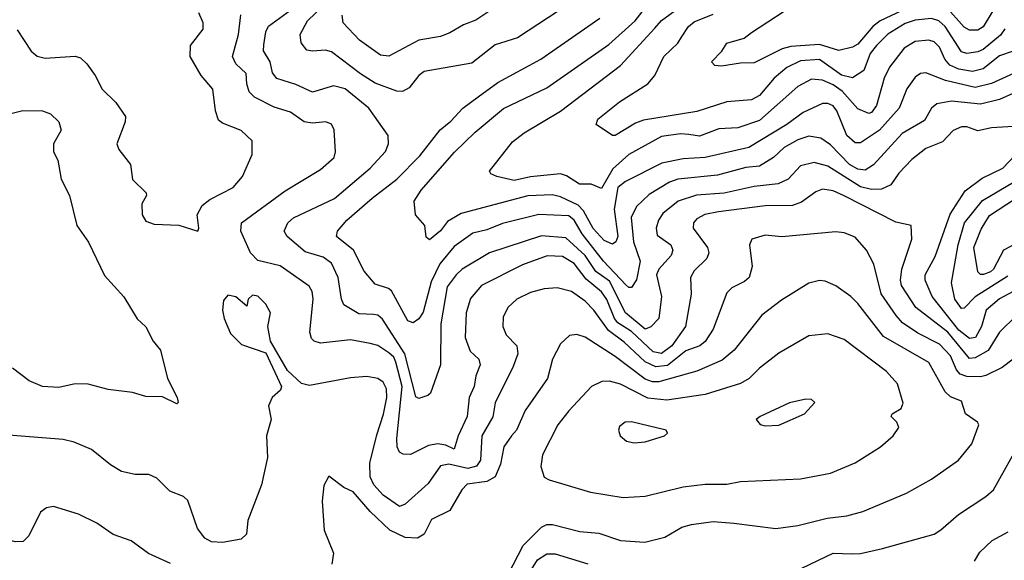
# Model space of a CAD drawing. Extents: x 1308313 to 1441400, y 959662 to 1036319.
# Tile 242 of 256: x 1328942 to 1332552, y 1024859 to 1026839. Entities that reach past the tile are written whole.
import ezdxf

# ---------------------------------------------------------------- set-up
doc = ezdxf.new("R2010")
doc.units = 0

msp = doc.modelspace()

# ---------------------------------------------------------------- linework, layer by layer
at = {"layer": '0CON10XD'}
for points in [[(1332653.4, 1026673.4), (1332505, 1026605.5), (1332445, 1026591.3), (1332337, 1026617), (1332265, 1026644.6), (1332245, 1026642.7), (1332225, 1026628.5), (1332195, 1026586.7), (1332166.4, 1026515), (1332095, 1026434.8), (1332025, 1026387.9), (1332005, 1026388.6), (1331975.2, 1026415), (1331938.1, 1026505), (1331925, 1026523.3), (1331905, 1026532.6), (1331885, 1026532.9), (1331815, 1026499.4), (1331755, 1026454.8), (1331615, 1026371.3), (1331455.8, 1026334.2), (1331375, 1026329.8), (1331295.9, 1026314.1), (1331162.9, 1026247.1), (1331135.2, 1026224.8), (1331121.4, 1026145), (1331134.8, 1026045), (1331127.7, 1026025), (1331115, 1026016.8), (1331085, 1026030.5), (1331045, 1026074.3), (1331009.1, 1026139.1), (1330990.2, 1026160.2), (1330925, 1026190.7), (1330895, 1026197.8), (1330805, 1026194.2), (1330561, 1026129), (1330510.5, 1026099.5), (1330484.4, 1026065.6), (1330445, 1026032.9), (1330432.9, 1026042.9), (1330427.1, 1026085), (1330393.1, 1026125), (1330388.9, 1026175), (1330413.8, 1026215), (1330535.9, 1026354.1), (1330612.2, 1026427.8), (1330716, 1026514), (1330875, 1026589.7), (1331101.6, 1026748.4), (1331198.2, 1026835), (1331282.9, 1026945)], [(1332545, 1026931.6), (1332475, 1026813.1), (1332455, 1026800.5), (1332425, 1026801.1), (1332405, 1026812.5), (1332335, 1026889.8)], [(1330955, 1026896.2), (1330767.6, 1026772.4), (1330685, 1026746.9), (1330599.3, 1026680.7), (1330425, 1026649.6), (1330405.2, 1026634.8), (1330370.6, 1026589.4), (1330345, 1026576), (1330325, 1026577.3), (1330245, 1026606.8), (1330191.5, 1026641.5), (1330085, 1026721.6), (1330062.7, 1026727.3), (1330015, 1026723.5), (1329995, 1026728.1), (1329973.6, 1026755), (1329970, 1026785), (1329997.4, 1026835), (1330057.1, 1026892.9)], [(1332585, 1026723.9), (1332535, 1026707.2), (1332475, 1026658.8), (1332435, 1026649.1), (1332385, 1026657.6), (1332353, 1026673), (1332334.7, 1026694.7), (1332315, 1026738.2), (1332295, 1026757.9), (1332275, 1026763.8), (1332225, 1026759.5), (1332185, 1026735.4), (1332130.7, 1026665), (1332111.6, 1026625), (1332083.2, 1026525), (1332065, 1026499.1), (1332055, 1026496.2), (1332015, 1026512.8), (1331957.6, 1026577.7), (1331925, 1026601.2), (1331885, 1026617.7), (1331845, 1026621.6), (1331795, 1026594.1), (1331655, 1026469.7), (1331575, 1026443.8), (1331505, 1026439.5), (1331435, 1026412.9), (1331395, 1026418.6), (1331365, 1026421.6), (1331295, 1026411.7), (1331175, 1026345.2), (1331116.7, 1026293.3), (1331075, 1026221.5), (1331037, 1026237), (1330995, 1026236.9), (1330947.3, 1026267.3), (1330925, 1026274.3), (1330815, 1026263.5), (1330755, 1026250), (1330691.2, 1026265), (1330670, 1026275), (1330664.4, 1026284.4), (1330748.3, 1026391.7), (1330791.9, 1026425), (1330925, 1026504.6), (1331145, 1026671.2), (1331271.2, 1026808.8), (1331295, 1026836.8), (1331408.7, 1026921.3)], [(1332175, 1026872.1), (1332097.3, 1026835), (1332070.2, 1026815), (1332015, 1026749.5), (1331995, 1026738.7), (1331945, 1026726.4), (1331875, 1026749.1), (1331769.2, 1026740.8), (1331737.8, 1026732.2), (1331635, 1026680.9), (1331585, 1026680.6), (1331515, 1026669.4), (1331491.2, 1026671.2), (1331478.1, 1026685), (1331516.2, 1026723.8), (1331535, 1026753.5), (1331597.9, 1026772.1), (1331625, 1026792.4), (1331805, 1026909.8)], [(1329595, 1026064), (1329599.2, 1026075), (1329592.9, 1026125), (1329611.2, 1026158.8), (1329638.9, 1026181.1), (1329725, 1026224.5), (1329759.4, 1026265), (1329794.3, 1026345), (1329794.2, 1026395), (1329753.9, 1026433.9), (1329685, 1026460), (1329671.2, 1026471.2), (1329660, 1026505), (1329650.4, 1026585), (1329607.3, 1026635), (1329567.1, 1026705), (1329568.2, 1026745), (1329614.4, 1026805), (1329615, 1026827.5), (1329598.8, 1026865)], [(1332596.7, 1025755), (1332534.8, 1025695), (1332493.1, 1025626.9), (1332445, 1025600.3), (1332425, 1025598), (1332345, 1025695.1), (1332228.1, 1025785), (1332174.8, 1025865), (1332171, 1025885), (1332176.5, 1025925), (1332212.9, 1026035), (1332211.2, 1026085), (1332155, 1026097.3), (1331965.5, 1026194.5), (1331925, 1026212.5), (1331885, 1026218), (1331860.8, 1026209.2), (1331808.7, 1026171.3), (1331775, 1026158.8), (1331675, 1026157.7), (1331504.2, 1026135.8), (1331454.2, 1026125.8), (1331425, 1026109.2), (1331412.9, 1026095), (1331411.8, 1026075), (1331463.9, 1026005), (1331469.2, 1025985), (1331460.9, 1025965), (1331415, 1025919.5), (1331401.5, 1025895), (1331404.1, 1025834.1), (1331383.2, 1025715), (1331332.5, 1025645), (1331295, 1025616.7), (1331265, 1025621.9), (1331185, 1025696.7), (1331135, 1025728.8), (1331122.6, 1025745), (1331095, 1025814.2), (1331075, 1025842.8), (1331019.3, 1025889.3), (1330975, 1025946), (1330932.3, 1025972.3), (1330876.3, 1025973.7), (1330785, 1025940.9), (1330635.4, 1025865), (1330595, 1025817.5), (1330579.4, 1025765), (1330575.8, 1025675), (1330593.2, 1025625), (1330625.5, 1025595), (1330630.7, 1025575), (1330614.7, 1025535), (1330608.4, 1025495), (1330589.8, 1025455), (1330582.5, 1025385), (1330549.8, 1025315), (1330535, 1025265.7), (1330505, 1025280.4), (1330474.7, 1025285.3), (1330440.4, 1025279.6), (1330375, 1025246.9), (1330347.5, 1025247.5), (1330334.7, 1025254.7), (1330326.6, 1025275), (1330324.8, 1025304.8), (1330343.8, 1025495), (1330321.6, 1025585), (1330313.5, 1025603.5), (1330295, 1025619.4), (1330255, 1025645.7), (1330226.7, 1025653.3), (1330155, 1025666.6), (1330045, 1025654.5), (1330021.5, 1025661.5), (1330011.9, 1025671.9), (1330006.2, 1025695), (1330018.2, 1025815), (1330013.8, 1025843.8), (1330003.4, 1025863.4), (1329897, 1025937), (1329815, 1025957.5), (1329788.2, 1025985), (1329753.2, 1026065), (1329755.5, 1026095), (1329915, 1026212.7), (1330045, 1026290.9), (1330094.5, 1026335), (1330100.5, 1026355), (1330095.4, 1026435.4), (1330085, 1026457.1), (1330065, 1026465.4), (1330015, 1026460.6), (1329985, 1026465.3), (1329935, 1026500.6), (1329875, 1026519.5), (1329803.5, 1026555), (1329783.2, 1026575), (1329775.3, 1026605), (1329772.3, 1026642.2), (1329735, 1026677.3), (1329721.8, 1026705), (1329744.8, 1026785), (1329753.2, 1026856.8)], [(1332605, 1026449.2), (1332505, 1026442.7), (1332455, 1026431.8), (1332415, 1026446.8), (1332395, 1026447.3), (1332365, 1026433.5), (1332325, 1026391.8), (1332265, 1026367.5), (1332213.3, 1026326.7), (1332165, 1026277.3), (1332135.5, 1026234.5), (1332101.3, 1026218.7), (1332065, 1026217.7), (1332025, 1026227.5), (1331905, 1026302.2), (1331855, 1026315.7), (1331805, 1026304), (1331759.3, 1026255), (1331722.5, 1026237.5), (1331635, 1026228), (1331525, 1026204.2), (1331423.4, 1026196.6), (1331356.4, 1026175), (1331300.2, 1026129.8), (1331284.2, 1026105), (1331275.8, 1026075), (1331279.9, 1026049.9), (1331330, 1026015), (1331337.3, 1025995), (1331330.8, 1025975), (1331285.9, 1025925), (1331276.9, 1025905), (1331295.8, 1025825.8), (1331285.7, 1025744.3), (1331256.1, 1025713.9), (1331235, 1025706.1), (1331163.3, 1025765), (1331105, 1025880.8), (1331055, 1025916.7), (1331014.9, 1025975), (1330945, 1026040.6), (1330855, 1026048.1), (1330665, 1025985.7), (1330563.9, 1025925), (1330541.8, 1025905), (1330509.9, 1025860.1), (1330485.6, 1025725.6), (1330484.6, 1025575), (1330448.7, 1025471.3), (1330438, 1025462), (1330405, 1025451.9), (1330395, 1025458), (1330354.4, 1025615), (1330271.8, 1025741.8), (1330255, 1025757), (1330239.4, 1025759.4), (1330185, 1025762), (1330130.5, 1025795), (1330121.3, 1025815), (1330109.8, 1025895), (1330085, 1025946.8), (1330055, 1025969.3), (1329988.5, 1025988.5), (1329922.7, 1026045), (1329912.1, 1026065), (1329925.4, 1026095), (1329946.3, 1026113.7), (1330095.8, 1026184.2), (1330226.9, 1026295), (1330283, 1026357), (1330294.5, 1026385), (1330292.9, 1026415), (1330222.5, 1026515), (1330135, 1026585.7), (1330093.1, 1026596.9), (1330015, 1026573.4), (1329955, 1026601.6), (1329885, 1026624), (1329868.8, 1026645), (1329860.7, 1026685), (1329835.8, 1026725), (1329837.2, 1026747.2), (1329844.7, 1026795), (1329854.1, 1026815.9), (1329935, 1026874.7)], [(1330673.5, 1026876.5), (1330615, 1026837.6), (1330569.2, 1026820.8), (1330519, 1026791), (1330485, 1026778.4), (1330405, 1026764.7), (1330295, 1026706.2), (1330265, 1026709.2), (1330188.2, 1026765), (1330128.4, 1026828.4), (1330124.3, 1026855.7)], [(1332554.6, 1026805.4), (1332537.6, 1026782.4), (1332475, 1026730.5), (1332455, 1026722), (1332415, 1026716.1), (1332395, 1026721.9), (1332335, 1026814), (1332312.7, 1026835), (1332285, 1026843.3), (1332225, 1026837.2), (1332188.8, 1026825), (1332125, 1026786.2), (1332084.1, 1026745), (1332060.8, 1026715), (1332037, 1026653), (1331995, 1026626.3), (1331955, 1026635.8), (1331875, 1026693.5), (1331805, 1026688.2), (1331755, 1026664), (1331708.9, 1026625), (1331655, 1026561.8), (1331625, 1026546), (1331535, 1026538.8), (1331425, 1026503), (1331229.3, 1026470.7), (1331200.1, 1026459.9), (1331125, 1026415.6), (1331115.6, 1026415.6), (1331055.7, 1026455), (1331061.5, 1026475), (1331141.8, 1026538.2), (1331245.4, 1026605), (1331271.1, 1026635), (1331303.8, 1026705), (1331355, 1026753.3), (1331369.1, 1026775), (1331393.8, 1026815), (1331415, 1026831.2), (1331485, 1026859.1)], [(1332595, 1026574.4), (1332535, 1026547.6), (1332465, 1026530), (1332359, 1026541), (1332305, 1026531.2), (1332284.8, 1026515.2), (1332259.4, 1026470.6), (1332177.4, 1026422.6), (1332072.3, 1026307.7), (1332041.9, 1026288.1), (1332015, 1026291.5), (1331985, 1026308.8), (1331915, 1026380.7), (1331879.4, 1026405), (1331835, 1026412.5), (1331795, 1026399.7), (1331745, 1026370.7), (1331706, 1026334), (1331655, 1026303), (1331605, 1026298.4), (1331500.7, 1026269.3), (1331355, 1026255.2), (1331325, 1026244), (1331250.5, 1026199.5), (1331203.4, 1026155), (1331184.3, 1026115), (1331192.2, 1026025), (1331216.7, 1025955), (1331203.8, 1025886.2), (1331185, 1025857.8), (1331175, 1025858.2), (1331165, 1025867.5), (1331082.9, 1025955), (1331004.3, 1026055), (1330975, 1026104.3), (1330955, 1026120.6), (1330845, 1026125.6), (1330712.6, 1026092.6), (1330655, 1026069), (1330603, 1026057), (1330535, 1026007.9), (1330482.2, 1025945), (1330450.9, 1025879.1), (1330421.9, 1025768.1), (1330405, 1025743.9), (1330385, 1025728.5), (1330365, 1025735.8), (1330305, 1025845.5), (1330294.8, 1025854.7), (1330245, 1025870.6), (1330205, 1025917.5), (1330166.2, 1025995), (1330103.3, 1026045), (1330106.7, 1026065), (1330141.8, 1026105), (1330234, 1026186), (1330324.8, 1026255.2), (1330409.6, 1026340.4), (1330483.8, 1026436.2), (1330522.6, 1026467.4), (1330566.2, 1026515), (1330622.8, 1026557.2), (1330695, 1026608.8), (1330853.3, 1026695), (1331069.4, 1026845)], [(1328932.4, 1026802.4), (1328984.5, 1026724.5), (1329005.6, 1026705.6), (1329035, 1026698.1), (1329145.4, 1026705.4), (1329165, 1026699.4), (1329187.9, 1026677.9), (1329218.9, 1026635), (1329244.4, 1026585), (1329295, 1026535.7), (1329330, 1026485), (1329329.1, 1026465), (1329297.8, 1026385), (1329305, 1026364), (1329348.7, 1026308.7), (1329355, 1026253.3), (1329405.6, 1026205), (1329407.5, 1026195), (1329389.2, 1026165), (1329391.4, 1026125), (1329405, 1026100.8), (1329435, 1026090.8), (1329525, 1026086.9), (1329595, 1026064)], [(1328845, 1026480), (1328953.8, 1026506.2), (1329025, 1026505.6), (1329055, 1026494.4), (1329085.6, 1026465), (1329094.2, 1026435), (1329065.7, 1026385), (1329065.6, 1026355.6), (1329081.2, 1026325), (1329094.3, 1026255), (1329124.4, 1026195), (1329151.4, 1026085), (1329194.7, 1026024.7), (1329252.4, 1025902.4), (1329324.3, 1025824.3), (1329372.9, 1025742.9), (1329405, 1025714), (1329431.2, 1025661.2), (1329458.6, 1025628.6), (1329483.8, 1025525), (1329519.2, 1025455), (1329523, 1025437), (1329518.3, 1025431.7), (1329465, 1025457.5), (1329405, 1025458.8), (1329355, 1025473.8), (1329265.9, 1025484.1), (1329193.6, 1025503.6), (1329145, 1025505.6), (1329085, 1025492.2), (1329025, 1025495.7), (1328976.3, 1025516.3), (1328915, 1025563.1)], [(1332651.1, 1025878.9), (1332535, 1025816.2), (1332485.3, 1025775), (1332468.8, 1025715), (1332446.9, 1025675), (1332425, 1025671.8), (1332385, 1025701.8), (1332287.3, 1025825), (1332262.4, 1025885), (1332261.8, 1025905), (1332298.1, 1025971.9), (1332353.7, 1026126.3), (1332408.2, 1026211.8), (1332471.3, 1026258.7), (1332547.2, 1026295), (1332613.1, 1026365)], [(1332565, 1025899.2), (1332445.9, 1025824.1), (1332405, 1025781.9), (1332395, 1025780.8), (1332371.3, 1025815), (1332358.9, 1025875), (1332383.3, 1026015), (1332406.7, 1026095), (1332472.7, 1026177.3), (1332586.1, 1026243.9)], [(1332605, 1026023.7), (1332549.4, 1025995), (1332512.2, 1025925), (1332501.8, 1025915), (1332476.2, 1025906.2), (1332465, 1025906.4), (1332454.7, 1025915), (1332439.9, 1026005), (1332467.8, 1026072.2), (1332498.2, 1026121.8), (1332625.2, 1026205)], [(1332584.2, 1025595.8), (1332544.5, 1025565), (1332485, 1025535.2), (1332465, 1025531.2), (1332415, 1025532.4), (1332390.2, 1025540.2), (1332376.4, 1025556.4), (1332355, 1025607.4), (1332315, 1025650.2), (1332235, 1025691.2), (1332179.3, 1025729.3), (1332155.4, 1025755.4), (1332100.2, 1025835), (1332073.5, 1025943.5), (1332046.4, 1025995), (1332005, 1026042.9), (1331965, 1026058.5), (1331935, 1026062.3), (1331736.7, 1026043.3), (1331675, 1026050), (1331626, 1026035), (1331617.8, 1026015), (1331627.1, 1025935), (1331616.7, 1025895), (1331599.9, 1025880.1), (1331553.1, 1025856.9), (1331535, 1025838.6), (1331484.7, 1025705), (1331455, 1025660.7), (1331435.2, 1025644.8), (1331385, 1025625.6), (1331317.4, 1025572.6), (1331275, 1025567.7), (1331235.6, 1025585.6), (1331158, 1025658), (1331101.2, 1025701.2), (1331047.1, 1025775), (1331015, 1025807.6), (1330965, 1025844), (1330912.6, 1025857.4), (1330865, 1025853.4), (1330815, 1025839.6), (1330764.3, 1025815), (1330731.5, 1025785), (1330715, 1025750), (1330712.9, 1025715), (1330725.5, 1025685), (1330764.8, 1025644.8), (1330768.1, 1025615), (1330751.3, 1025568.7), (1330684.8, 1025435.2), (1330676.2, 1025383.8), (1330636.8, 1025315), (1330631.2, 1025225), (1330616.6, 1025203.4), (1330585, 1025195.3), (1330515, 1025210.3), (1330485, 1025205.2), (1330440.2, 1025139.8), (1330355, 1025063.8), (1330335, 1025055.4), (1330275, 1025097.1), (1330240.5, 1025135), (1330227, 1025165), (1330225.7, 1025215), (1330251.3, 1025318.7), (1330276.2, 1025393.8), (1330288.2, 1025455), (1330287.5, 1025487.5), (1330275, 1025510.9), (1330255, 1025524.6), (1330215, 1025532.3), (1330155, 1025527.3), (1330005, 1025498.9), (1329975, 1025506), (1329923.6, 1025553.6), (1329861.4, 1025661.4), (1329852, 1025715), (1329861.9, 1025765), (1329845, 1025797.1), (1329815, 1025826.9), (1329795, 1025830), (1329780, 1025815), (1329775, 1025790), (1329735, 1025824), (1329705, 1025830), (1329689.5, 1025810.5), (1329686, 1025775), (1329692, 1025745), (1329715, 1025690), (1329755, 1025648.8), (1329845, 1025618.8), (1329902.5, 1025495), (1329897.9, 1025482.1), (1329868, 1025455), (1329854.3, 1025425), (1329864.3, 1025375), (1329847.5, 1025315), (1329850, 1025235), (1329829.1, 1025135), (1329778.6, 1025005), (1329773.8, 1024955), (1329754.1, 1024935.9), (1329685.7, 1024924.3), (1329645, 1024925.8), (1329620.2, 1024940.2), (1329594.4, 1024975), (1329557.9, 1025077.9), (1329542.7, 1025092.7), (1329492.4, 1025112.4), (1329445, 1025160), (1329415, 1025172.9), (1329365, 1025173.3), (1329315, 1025184.6), (1329275, 1025208.2), (1329205, 1025264.4), (1329141.3, 1025291.3), (1329100.9, 1025300.9), (1328870.9, 1025319.1)], [(1331988.9, 1025825), (1331934, 1025864), (1331895, 1025881.1), (1331875, 1025883.3), (1331835, 1025874.4), (1331735, 1025811.8), (1331663.4, 1025756.6), (1331561.4, 1025628.6), (1331518.1, 1025591.9), (1331425, 1025551.9), (1331285, 1025512.6), (1331262.4, 1025512.4), (1331235, 1025521.9), (1331125, 1025605.2), (1331015, 1025676.7), (1330985, 1025685.4), (1330957.5, 1025682.5), (1330925, 1025652), (1330895.5, 1025595), (1330877.1, 1025525), (1330795, 1025407.8), (1330764.1, 1025335.9), (1330745.7, 1025314.3), (1330716.8, 1025275), (1330705, 1025211.4), (1330685, 1025164.7), (1330655, 1025147.5), (1330582.8, 1025137.2), (1330563.1, 1025116.9), (1330519.1, 1025040.9), (1330452.4, 1025007.6), (1330425, 1024954.5), (1330400.2, 1024939.7), (1330355, 1024941.6), (1330299.6, 1024969.6), (1330227.2, 1025037.2), (1330165, 1025110), (1330130, 1025125), (1330075, 1025166.7), (1330057.7, 1025132.3), (1330050.8, 1025075), (1330058.8, 1024968.8), (1330092.5, 1024885), (1330086, 1024845)], [(1330715, 1024771.5), (1330787.5, 1024912.5), (1330855, 1024980), (1330875, 1024989.3), (1330895, 1024989.3), (1330995.5, 1024964.5), (1331065, 1024958), (1331145, 1024931.8), (1331234.5, 1024925.5), (1331307.1, 1024942.9), (1331370.1, 1024979.9), (1331405, 1024990.4), (1331485, 1025001.1), (1331560, 1024995), (1331715, 1024975.5), (1331795, 1024986.2), (1331903, 1025013), (1331975, 1025021.1), (1332032.9, 1025037.1), (1332194, 1025105), (1332285, 1025155.5), (1332383.9, 1025226.1), (1332433.1, 1025285), (1332459.2, 1025355), (1332454.3, 1025364.3), (1332410, 1025395), (1332395, 1025441.2), (1332355, 1025457.9), (1332335.6, 1025475.6), (1332275, 1025583.3), (1332109.1, 1025679.1), (1332015, 1025800), (1331988.9, 1025825)], [(1331155, 1025088.9), (1331235, 1025093.1), (1331375, 1025128), (1331455, 1025137.5), (1331535, 1025137.7), (1331585, 1025146.9), (1331805, 1025157.5), (1331915, 1025177.8), (1332005, 1025215.6), (1332098, 1025275), (1332144.2, 1025315), (1332165.7, 1025345), (1332157.9, 1025365), (1332137.3, 1025385), (1332140.4, 1025395), (1332173.6, 1025415), (1332181.5, 1025435), (1332160, 1025505), (1332120.4, 1025550.4), (1331965, 1025667.7), (1331905, 1025688.5), (1331835, 1025681.5), (1331725, 1025617.3), (1331655, 1025562.1), (1331616.9, 1025525), (1331585, 1025506.8), (1331455, 1025465.7), (1331314.5, 1025445.5), (1331245, 1025452.4), (1331145, 1025504.3), (1331105, 1025515.3), (1331076, 1025514), (1331038.1, 1025495), (1330955, 1025406.5), (1330914.6, 1025355), (1330859.5, 1025245), (1330852.8, 1025202.8), (1330865, 1025163.8), (1330883, 1025153), (1331035, 1025107.9), (1331155, 1025088.9)], [(1331675, 1025351.2), (1331725, 1025354.2), (1331820, 1025395), (1331857, 1025437), (1331845, 1025447.5), (1331825, 1025448.8), (1331765, 1025435.8), (1331657.5, 1025385), (1331642.5, 1025375), (1331656.4, 1025356.4), (1331675, 1025351.2)], [(1331195, 1025288.5), (1331235, 1025293.3), (1331305.9, 1025314.1), (1331317.5, 1025325), (1331312.5, 1025335), (1331185, 1025365.6), (1331162.5, 1025365), (1331141.7, 1025348.3), (1331138, 1025335), (1331144, 1025315), (1331166.7, 1025295), (1331195, 1025288.5)], [(1331809.6, 1024830.4), (1331925, 1024885.3), (1331992.9, 1024882.9), (1332025, 1024883.2), (1332105, 1024901.8), (1332295, 1024954.5), (1332319.8, 1024970.2), (1332383.6, 1025026.4), (1332485, 1025092.5), (1332513, 1025117), (1332617, 1025303)], [(1329495, 1024846.4), (1329413.9, 1024883.9), (1329350.2, 1024930.2), (1329285, 1024953.1), (1329225, 1024994.4), (1329157.2, 1025027.2), (1329065.6, 1025055.6), (1329039.7, 1025050.3), (1329018, 1025035), (1328975, 1024948.8), (1328955, 1024927.5), (1328925, 1024926.7), (1328885, 1024938.1), (1328845, 1024960), (1328805, 1024972.5), (1328785, 1024975.7), (1328745, 1024968.1), (1328635, 1024917.1), (1328605, 1024897.5), (1328524, 1024825)], [(1332443.1, 1024855), (1332462, 1024888), (1332508.2, 1024931.8), (1332566.9, 1024963.1)], [(1330818.7, 1024825), (1330840.1, 1024859.9), (1330875, 1024882), (1330905, 1024882.2), (1331025, 1024845.3)]]:
    msp.add_lwpolyline(points, dxfattribs=at)

doc.saveas('drawing.dxf')
